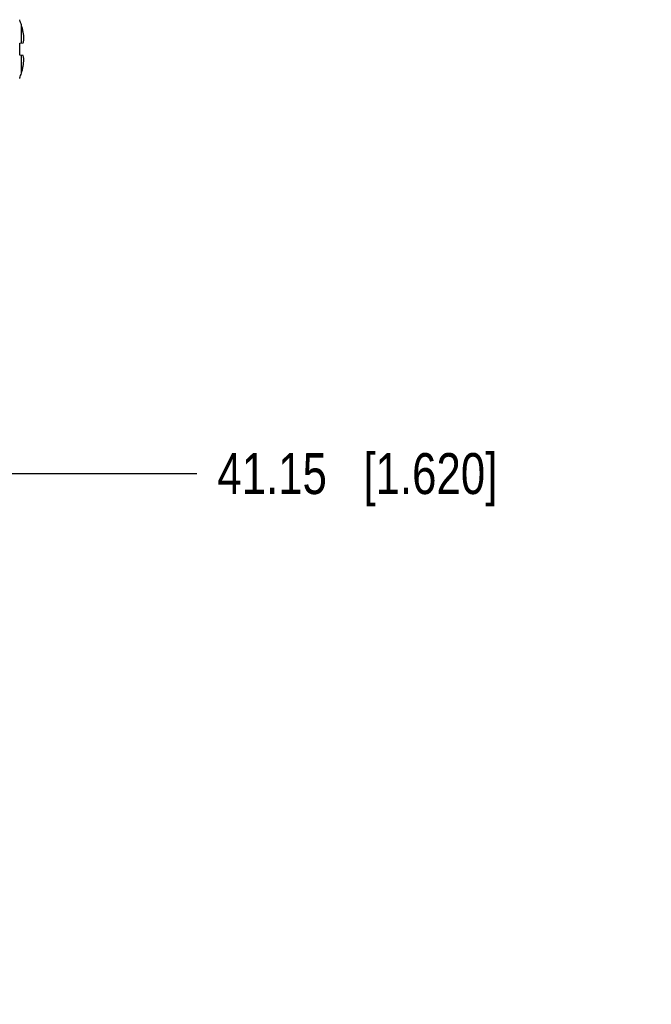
# Model space of a CAD drawing. Header units: inches. Extents: x 0 to 34, y 0 to 22.
# Tile 61 of 139: x 17 to 18.9, y 14.3 to 17.3. Entities that reach past the tile are written whole.
import ezdxf

# ---------------------------------------------------------------- set-up
doc = ezdxf.new("R2010")
doc.units = ezdxf.units.IN
doc.header["$LTSCALE"] = 1.87
doc.header["$MEASUREMENT"] = 0
doc.layers.get('0').update_dxf_attribs({"linetype": 'CONTINUOUS'})
doc.layers.add('DIMENSIONS', color=7, linetype='CONTINUOUS')
doc.styles.get("Standard").update_dxf_attribs({"font": 'txt', "width": 0.8})
doc.dimstyles.new('DIMSTYLE_1', dxfattribs={"dimtxt": 0.125, "dimasz": 0.18, "dimexe": 0.125, "dimexo": 0.0625, "dimgap": 0.03125, "dimtad": 0, "dimtih": 1, "dimtoh": 1, "dimdsep": 46, "dimtxsty": 'STANDARD', "dimblk": '_FILLED', "dimblk1": '_FILLED', "dimblk2": '_FILLED', "dimcen": 0.09, "dimazin": 2, "dimtp": 0.001, "dimtm": 0.001, "dimtfac": 1, "dimtofl": 0, "dimtmove": 0, "dimatfit": 3, "dimldrblk": '_FILLED', "dimfxl": 1, "dimtolj": 1, "dimarcsym": 0})

# ---------------------------------------------------------------- blocks, each defined once
blk = doc.blocks.new('*D23')
at = {"layer": 'DIMENSIONS', "color": 2, "linetype": 'CONTINUOUS'}
blk.add_line((15.9882, 15.9516), (17.5033, 15.9516), dxfattribs=at)
at = {"layer": 'DIMENSIONS', "color": 2, "linetype": 'CONTINUOUS', "insert": (17.5658, 16.0141), "char_height": 0.125, "width": 1.325, "attachment_point": 1, "line_spacing_factor": 0.9}
blk.add_mtext('41.15{\\ftxt.shx;\\W1.000000;\\H0.125000; }[1.620]', dxfattribs=at)
blk = doc.blocks.new('_FILLED')
at = {"color": 0, "linetype": 'BYBLOCK'}
blk.add_solid([(0, 0), (-1, 0.174), (-1, -0.174)], dxfattribs=at)

msp = doc.modelspace()

# ---------------------------------------------------------------- linework, layer by layer
at = {"color": 7, "linetype": 'CONTINUOUS'}
for p, q in [((16.9625, 17.3352), (16.9625, 17.337)), ((16.9676, 17.2661), (16.9676, 17.3212)), ((16.9625, 17.2655), (16.9732, 17.2667)), ((16.9625, 17.229), (16.9625, 17.2655)), ((16.9732, 17.2279), (16.9625, 17.229)), ((16.9676, 17.1733), (16.9676, 17.2285)), ((16.9625, 17.1575), (16.9625, 17.1594))]:
    msp.add_line(p, q, dxfattribs=at)
for centre, radius, start, end in [((16.8528, 17.2867), 0.1199, 16.7057, 23.8165), ((16.7213, 17.2473), 0.2571, 11.5959, 16.7092), ((16.7215, 17.2473), 0.257, 13.8932, 14.7919), ((16.7214, 17.2473), 0.2571, 11.595, 13.0903), ((16.7853, 17.2688), 0.1904, 2.9669, 9.1137), ((16.7213, 17.2473), 0.2571, 343.2908, 348.4041), ((16.7214, 17.2472), 0.2571, 346.91, 348.405), ((16.7855, 17.2257), 0.1901, 350.882, 357.0374), ((16.8528, 17.2078), 0.1199, 336.1835, 343.2943), ((16.7215, 17.2472), 0.257, 345.2085, 346.1002)]:
    msp.add_arc(centre, radius, start, end, dxfattribs=at)
for points, knots in [([(16.9732, 17.2667), (16.9735, 17.2677), (16.9745, 17.2716), (16.9751, 17.2756), (16.9754, 17.2787)], [0, 0, 0, 0, 0.253969, 1, 1, 1, 1]), ([(16.9754, 17.2159), (16.9753, 17.2169), (16.9748, 17.2209), (16.974, 17.2249), (16.9732, 17.2279)], [0, 0, 0, 0, 0.246609, 1, 1, 1, 1])]:
    msp.add_open_spline(points, degree=3, knots=knots, dxfattribs=at)

# ---------------------------------------------------------------- dimensions: what is measured, and where the dimension line sits
at = {"layer": 'DIMENSIONS', "color": 2, "linetype": 'CONTINUOUS'}
dim = msp.add_ordinate_dim(feature_location=(15.9882, 15.9516), offset=(1.5151, 0), dtype=0, origin=(15.9257, 14.3317), dimstyle='DIMSTYLE_1', dxfattribs=at)
dim.commit()
dim.dimension.update_dxf_attribs({"geometry": '*D23', "text_midpoint": (18.2283, 15.9516)})

doc.saveas('drawing.dxf')
